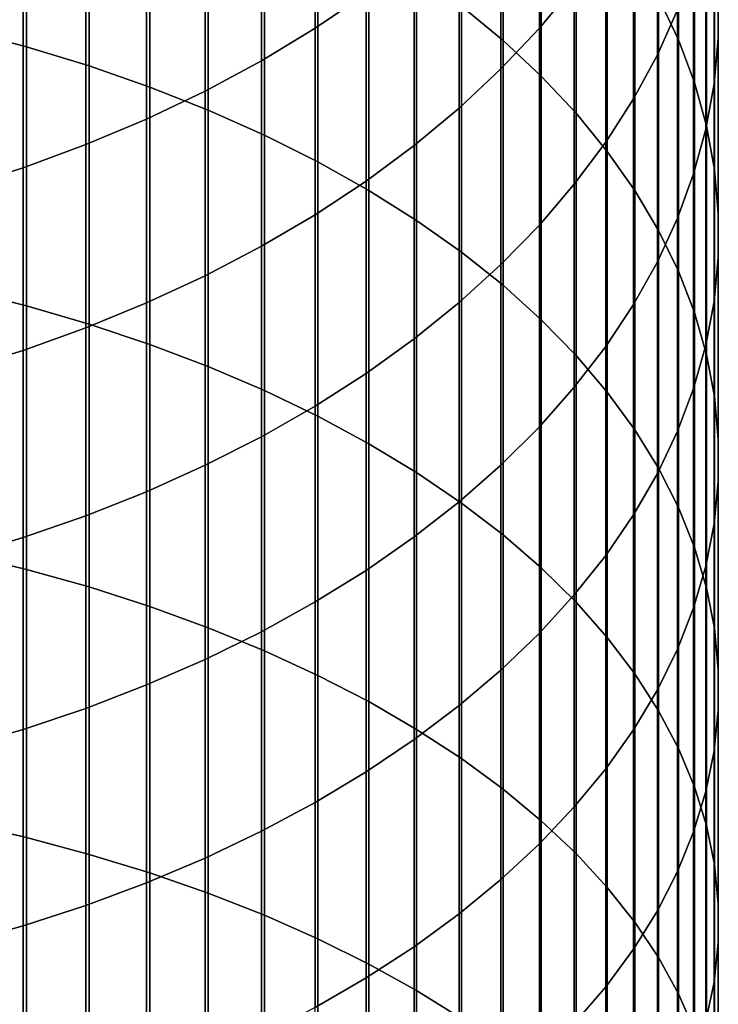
# Model space of a CAD drawing. Header units: metres. Extents: x -28 to 70, y -212 to 28.
# Tile 88 of 239: x 5 to 12, y -45 to -36. Entities that reach past the tile are written whole.
import ezdxf

# ---------------------------------------------------------------- set-up
doc = ezdxf.new("R2010")
doc.units = ezdxf.units.M
doc.layers.add('solid_10_261_102_XXX', color=7, linetype='CONTINUOUS')

msp = doc.modelspace()

# ---------------------------------------------------------------- linework, layer by layer
at = {"layer": 'solid_10_261_102_XXX'}
for points in [[(9.469481, -33.434189, 398.442444), (9.469481, -35.757359, 400.229279), (9.870549, -36.088516, 399.786316), (9.870549, -33.777321, 398.008698)], [(11.369547, -33.476963, 393.823853), (11.369547, -35.673962, 395.611267), (11.561213, -36.080803, 395.096985), (11.561213, -33.897697, 393.320892)], [(4.65555, -33.531868, 403.206024), (4.65555, -35.985119, 404.988434), (5.27688, -36.148914, 404.756378), (5.27688, -33.701942, 402.978546)], [(11.945621, -33.552147, 389.463074), (11.945621, -35.630005, 391.250031), (11.944586, -36.068344, 390.726044), (11.944586, -34.004639, 388.951233)], [(5.27688, -33.701942, 402.978546), (5.27688, -36.148914, 404.756378), (5.880963, -36.33292, 404.495697), (5.880963, -33.892998, 402.722992)], [(10.557803, -33.705002, 381.506775), (10.557803, -35.565475, 383.292542), (10.22066, -35.971043, 382.858276), (10.22066, -34.122276, 381.083771)], [(9.870549, -33.777321, 398.008698), (9.870549, -36.088516, 399.786316), (10.239358, -36.432854, 399.325745), (10.239358, -34.134113, 397.557709)], [(11.552008, -33.832184, 385.148438), (11.552008, -35.792084, 386.929352), (11.358356, -36.226013, 386.438507), (11.358356, -34.279362, 384.669617)], [(5.880963, -33.892998, 402.722992), (5.880963, -36.33292, 404.495697), (6.465825, -36.53653, 404.207245), (6.465825, -34.104408, 402.440216)], [(8.550674, -33.878094, 377.766449), (8.550674, -35.636337, 379.548859), (8.059649, -35.96991, 379.210724), (8.059649, -34.220776, 377.437531)], [(11.561213, -33.897697, 393.320892), (11.561213, -36.080803, 395.096985), (11.715095, -36.493774, 394.574982), (11.715095, -34.324772, 392.810364)], [(11.944586, -34.004639, 388.951233), (11.944586, -36.068344, 390.726044), (11.904513, -36.505928, 390.202942), (11.904513, -34.456348, 388.440277)], [(6.465825, -34.104408, 402.440216), (6.465825, -36.53653, 404.207245), (7.029555, -36.759079, 403.891968), (7.029555, -34.335487, 402.131134)], [(10.22066, -34.122276, 381.083771), (10.22066, -35.971043, 382.858276), (9.850112, -36.362793, 382.438812), (9.850112, -34.525337, 380.67514)], [(10.239358, -34.134113, 397.557709), (10.239358, -36.432854, 399.325745), (10.574701, -36.789253, 398.84903), (10.574701, -34.503399, 397.090912)], [(8.059649, -34.220776, 377.437531), (8.059649, -35.96991, 379.210724), (7.542284, -36.283226, 378.893097), (7.542284, -34.542652, 377.128571)], [(7.029555, -34.335487, 402.131134), (7.029555, -36.759079, 403.891968), (7.57031, -36.999844, 403.550873), (7.57031, -34.58548, 401.796753)], [(11.358356, -34.279362, 384.669617), (11.358356, -36.226013, 386.438507), (11.127584, -36.651905, 385.956757), (11.127584, -34.718254, 384.199677)], [(11.715095, -34.324772, 392.810364), (11.715095, -36.493774, 394.574982), (11.830687, -36.911526, 394.046906), (11.830687, -34.756794, 392.293915)], [(9.850112, -34.525337, 380.67514), (9.850112, -36.362793, 382.438812), (9.447371, -36.739449, 382.035522), (9.447371, -34.912872, 380.282288)], [(10.574701, -34.503399, 397.090912), (10.574701, -36.789253, 398.84903), (10.875484, -37.15654, 398.357758), (10.875484, -34.883968, 396.609833)], [(11.904513, -34.456348, 388.440277), (11.904513, -36.505928, 390.202942), (11.825533, -36.94133, 389.682434), (11.825533, -34.905804, 387.931885)], [(7.542284, -34.542652, 377.128571), (7.542284, -36.283226, 378.893097), (7.000267, -36.575272, 378.597015), (7.000267, -34.842674, 376.840607)], [(7.57031, -34.58548, 401.796753), (7.57031, -36.999844, 403.550873), (8.086323, -37.258038, 403.18512), (8.086323, -34.853569, 401.438171)], [(11.127584, -34.718254, 384.199677), (11.127584, -36.651905, 385.956757), (10.860441, -37.068367, 385.485687), (10.860441, -35.147427, 383.740143)], [(11.830687, -34.756794, 392.293915), (11.830687, -36.911526, 394.046906), (11.907613, -37.332691, 393.514526), (11.907613, -35.192345, 391.773224)], [(7.000267, -34.842674, 376.840607), (7.000267, -36.575272, 378.597015), (6.435371, -36.845085, 378.323486), (6.435371, -35.119862, 376.574554)], [(8.086323, -34.853569, 401.438171), (8.086323, -37.258038, 403.18512), (8.575907, -37.532814, 402.795837), (8.575907, -35.138874, 401.056549)], [(9.447371, -34.912872, 380.282288), (9.447371, -36.739449, 382.035522), (9.013752, -37.099781, 381.649689), (9.013752, -35.283607, 379.906464)], [(10.875484, -34.883968, 396.609833), (10.875484, -37.15654, 398.357758), (11.14072, -37.533524, 397.853516), (11.14072, -35.274582, 396.116089)], [(11.825533, -34.905804, 387.931885), (11.825533, -36.94133, 389.682434), (11.707903, -37.373123, 389.16626), (11.707903, -35.351532, 387.427704)], [(6.435371, -35.119862, 376.574554), (6.435371, -36.845085, 378.323486), (5.849443, -37.091789, 378.073395), (5.849443, -35.373306, 376.331268)], [(8.575907, -35.138874, 401.056549), (8.575907, -37.532814, 402.795837), (9.037462, -37.823273, 402.384369), (9.037462, -35.440464, 400.653137)], [(10.860441, -35.147427, 383.740143), (10.860441, -37.068367, 385.485687), (10.557803, -37.474037, 385.026794), (10.557803, -35.565475, 383.292542)], [(11.907613, -35.192345, 391.773224), (11.907613, -37.332691, 393.514526), (11.945621, -37.755898, 392.979584), (11.945621, -35.630005, 391.250031)], [(9.013752, -35.283607, 379.906464), (9.013752, -37.099781, 381.649689), (8.550674, -37.442612, 381.282593), (8.550674, -35.636337, 379.548859)], [(11.14072, -35.274582, 396.116089), (11.14072, -37.533524, 397.853516), (11.369547, -37.918964, 397.337982), (11.369547, -35.673962, 395.611267)], [(5.849443, -35.373306, 376.331268), (5.849443, -37.091789, 378.073395), (5.244397, -37.314579, 377.847565), (5.244397, -35.602177, 376.111603)], [(11.707903, -35.351532, 387.427704), (11.707903, -37.373123, 389.16626), (11.552008, -37.799896, 388.656097), (11.552008, -35.792084, 386.929352)], [(9.037462, -35.440464, 400.653137), (9.037462, -37.823273, 402.384369), (9.469481, -38.128468, 401.951996), (9.469481, -35.757359, 400.229279)], [(10.557803, -35.565475, 383.292542), (10.557803, -37.474037, 385.026794), (10.22066, -37.867588, 384.581635), (10.22066, -35.971043, 382.858276)], [(5.244397, -35.602177, 376.111603), (5.244397, -37.314579, 377.847565), (4.62221, -37.512718, 377.646698), (4.62221, -35.805733, 375.916229)], [(8.550674, -35.636337, 379.548859), (8.550674, -37.442612, 381.282593), (8.059649, -37.766823, 380.935455), (8.059649, -35.96991, 379.210724)], [(11.945621, -35.630005, 391.250031), (11.945621, -37.755898, 392.979584), (11.944586, -38.17976, 392.443817), (11.944586, -36.068344, 390.726044)], [(9.469481, -35.757359, 400.229279), (9.469481, -38.128468, 401.951996), (9.870549, -38.447403, 401.500153), (9.870549, -36.088516, 399.786316)], [(11.369547, -35.673962, 395.611267), (11.369547, -37.918964, 397.337982), (11.561213, -38.311604, 396.812775), (11.561213, -36.080803, 395.096985)], [(11.552008, -35.792084, 386.929352), (11.552008, -37.799896, 388.656097), (11.358356, -38.220257, 388.153564), (11.358356, -36.226013, 386.438507)], [(4.65555, -35.985119, 404.988434), (4.65555, -38.486141, 406.703125), (5.27688, -38.643536, 406.466705), (5.27688, -36.148914, 404.756378)], [(8.059649, -35.96991, 379.210724), (8.059649, -37.766823, 380.935455), (7.542284, -38.071346, 380.609406), (7.542284, -36.283226, 378.893097)], [(10.22066, -35.971043, 382.858276), (10.22066, -37.867588, 384.581635), (9.850112, -38.247734, 384.151611), (9.850112, -36.362793, 382.438812)], [(9.870549, -36.088516, 399.786316), (9.870549, -38.447403, 401.500153), (10.239358, -38.779034, 401.030334), (10.239358, -36.432854, 399.325745)], [(11.561213, -36.080803, 395.096985), (11.561213, -38.311604, 396.812775), (11.715095, -38.710163, 396.279694), (11.715095, -36.493774, 394.574982)], [(11.944586, -36.068344, 390.726044), (11.944586, -38.17976, 392.443817), (11.904513, -38.602894, 391.908936), (11.904513, -36.505928, 390.202942)], [(5.27688, -36.148914, 404.756378), (5.27688, -38.643536, 406.466705), (5.880963, -38.820351, 406.201111), (5.880963, -36.33292, 404.495697)], [(11.358356, -36.226013, 386.438507), (11.358356, -38.220257, 388.153564), (11.127584, -38.632832, 387.66037), (11.127584, -36.651905, 385.956757)], [(5.880963, -36.33292, 404.495697), (5.880963, -38.820351, 406.201111), (6.465825, -39.016006, 405.907196), (6.465825, -36.53653, 404.207245)], [(7.542284, -36.283226, 378.893097), (7.542284, -38.071346, 380.609406), (7.000267, -38.355198, 380.305481), (7.000267, -36.575272, 378.597015)], [(9.850112, -36.362793, 382.438812), (9.850112, -38.247734, 384.151611), (9.447371, -38.613235, 383.73819), (9.447371, -36.739449, 382.035522)], [(10.239358, -36.432854, 399.325745), (10.239358, -38.779034, 401.030334), (10.574701, -39.122276, 400.544098), (10.574701, -36.789253, 398.84903)], [(11.715095, -36.493774, 394.574982), (11.715095, -38.710163, 396.279694), (11.830687, -39.113335, 395.740417), (11.830687, -36.911526, 394.046906)], [(11.904513, -36.505928, 390.202942), (11.904513, -38.602894, 391.908936), (11.825533, -39.023914, 391.37674), (11.825533, -36.94133, 389.682434)], [(7.000267, -36.575272, 378.597015), (7.000267, -38.355198, 380.305481), (6.435371, -38.617439, 380.024689), (6.435371, -36.845085, 378.323486)], [(6.465825, -36.53653, 404.207245), (6.465825, -39.016006, 405.907196), (7.029555, -39.229862, 405.585968), (7.029555, -36.759079, 403.891968)], [(11.127584, -36.651905, 385.956757), (11.127584, -38.632832, 387.66037), (10.860441, -39.03627, 387.17807), (10.860441, -37.068367, 385.485687)], [(7.029555, -36.759079, 403.891968), (7.029555, -39.229862, 405.585968), (7.57031, -39.46122, 405.238434), (7.57031, -36.999844, 403.550873)], [(9.447371, -36.739449, 382.035522), (9.447371, -38.613235, 383.73819), (9.013752, -38.962894, 383.342651), (9.013752, -37.099781, 381.649689)], [(10.574701, -36.789253, 398.84903), (10.574701, -39.122276, 400.544098), (10.875484, -39.476009, 400.042969), (10.875484, -37.15654, 398.357758)], [(6.435371, -36.845085, 378.323486), (6.435371, -38.617439, 380.024689), (5.849443, -38.85722, 379.767944), (5.849443, -37.091789, 378.073395)], [(7.57031, -36.999844, 403.550873), (7.57031, -39.46122, 405.238434), (8.086323, -39.709328, 404.865723), (8.086323, -37.258038, 403.18512)], [(11.825533, -36.94133, 389.682434), (11.825533, -39.023914, 391.37674), (11.707903, -39.441448, 390.848969), (11.707903, -37.373123, 389.16626)], [(11.830687, -36.911526, 394.046906), (11.830687, -39.113335, 395.740417), (11.907613, -39.519802, 395.196716), (11.907613, -37.332691, 393.514526)], [(5.849443, -37.091789, 378.073395), (5.849443, -38.85722, 379.767944), (5.244397, -39.073757, 379.536072), (5.244397, -37.314579, 377.847565)], [(10.860441, -37.068367, 385.485687), (10.860441, -39.03627, 387.17807), (10.557803, -39.429253, 386.708282), (10.557803, -37.474037, 385.026794)], [(9.013752, -37.099781, 381.649689), (9.013752, -38.962894, 383.342651), (8.550674, -39.29557, 382.96637), (8.550674, -37.442612, 381.282593)], [(10.875484, -37.15654, 398.357758), (10.875484, -39.476009, 400.042969), (11.14072, -39.839077, 399.528595), (11.14072, -37.533524, 397.853516)], [(8.086323, -37.258038, 403.18512), (8.086323, -39.709328, 404.865723), (8.575907, -39.973366, 404.469116), (8.575907, -37.532814, 402.795837)], [(5.244397, -37.314579, 377.847565), (5.244397, -39.073757, 379.536072), (4.62221, -39.266338, 379.329865), (4.62221, -37.512718, 377.646698)], [(11.707903, -37.373123, 389.16626), (11.707903, -39.441448, 390.848969), (11.552008, -39.854126, 390.327332), (11.552008, -37.799896, 388.656097)], [(11.907613, -37.332691, 393.514526), (11.907613, -39.519802, 395.196716), (11.945621, -39.928238, 394.650421), (11.945621, -37.755898, 392.979584)], [(8.550674, -37.442612, 381.282593), (8.550674, -39.29557, 382.96637), (8.059649, -39.610176, 382.610474), (8.059649, -37.766823, 380.935455)], [(10.557803, -37.474037, 385.026794), (10.557803, -39.429253, 386.708282), (10.22066, -39.810497, 386.252533), (10.22066, -37.867588, 384.581635)], [(8.575907, -37.532814, 402.795837), (8.575907, -39.973366, 404.469116), (9.037462, -40.25248, 404.049835), (9.037462, -37.823273, 402.384369)], [(11.14072, -37.533524, 397.853516), (11.14072, -39.839077, 399.528595), (11.369547, -40.210293, 399.002716), (11.369547, -37.918964, 397.337982)], [(11.945621, -37.755898, 392.979584), (11.945621, -39.928238, 394.650421), (11.944586, -40.337311, 394.103241), (11.944586, -38.17976, 392.443817)], [(8.059649, -37.766823, 380.935455), (8.059649, -39.610176, 382.610474), (7.542284, -39.905682, 382.276215), (7.542284, -38.071346, 380.609406)], [(9.037462, -37.823273, 402.384369), (9.037462, -40.25248, 404.049835), (9.469481, -40.54575, 403.609283), (9.469481, -38.128468, 401.951996)], [(11.552008, -37.799896, 388.656097), (11.552008, -39.854126, 390.327332), (11.358356, -40.260605, 389.813507), (11.358356, -38.220257, 388.153564)], [(10.22066, -37.867588, 384.581635), (10.22066, -39.810497, 386.252533), (9.850112, -40.178757, 385.812317), (9.850112, -38.247734, 384.151611)], [(11.369547, -37.918964, 397.337982), (11.369547, -40.210293, 399.002716), (11.561213, -40.588444, 398.46701), (11.561213, -38.311604, 396.812775)], [(7.542284, -38.071346, 380.609406), (7.542284, -39.905682, 382.276215), (7.000267, -40.181122, 381.964661), (7.000267, -38.355198, 380.305481)], [(9.469481, -38.128468, 401.951996), (9.469481, -40.54575, 403.609283), (9.870549, -40.852226, 403.148926), (9.870549, -38.447403, 401.500153)], [(11.358356, -38.220257, 388.153564), (11.358356, -40.260605, 389.813507), (11.127584, -40.659554, 389.309235), (11.127584, -38.632832, 387.66037)], [(11.944586, -38.17976, 392.443817), (11.944586, -40.337311, 394.103241), (11.904513, -40.745674, 393.557037), (11.904513, -38.602894, 391.908936)], [(9.850112, -38.247734, 384.151611), (9.850112, -40.178757, 385.812317), (9.447371, -40.532829, 385.389038), (9.447371, -38.613235, 383.73819)], [(11.561213, -38.311604, 396.812775), (11.561213, -40.588444, 398.46701), (11.715095, -40.97229, 397.923218), (11.715095, -38.710163, 396.279694)], [(7.000267, -38.355198, 380.305481), (7.000267, -40.181122, 381.964661), (6.435371, -40.4356, 381.676788), (6.435371, -38.617439, 380.024689)], [(4.65555, -38.486141, 406.703125), (4.65555, -41.033066, 408.348907), (5.27688, -41.183945, 408.108246), (5.27688, -38.643536, 406.466705)], [(9.870549, -38.447403, 401.500153), (9.870549, -40.852226, 403.148926), (10.239358, -41.170898, 402.670227), (10.239358, -38.779034, 401.030334)], [(9.447371, -38.613235, 383.73819), (9.447371, -40.532829, 385.389038), (9.013752, -40.871555, 384.984131), (9.013752, -38.962894, 383.342651)], [(11.904513, -38.602894, 391.908936), (11.904513, -40.745674, 393.557037), (11.825533, -41.152, 393.01355), (11.825533, -39.023914, 391.37674)], [(5.27688, -38.643536, 406.466705), (5.27688, -41.183945, 408.108246), (5.880963, -41.353439, 407.837921), (5.880963, -38.820351, 406.201111)], [(6.435371, -38.617439, 380.024689), (6.435371, -40.4356, 381.676788), (5.849443, -40.668278, 381.413605), (5.849443, -38.85722, 379.767944)], [(11.127584, -38.632832, 387.66037), (11.127584, -40.659554, 389.309235), (10.860441, -41.049667, 388.816101), (10.860441, -39.03627, 387.17807)], [(10.239358, -38.779034, 401.030334), (10.239358, -41.170898, 402.670227), (10.574701, -41.500732, 402.174774), (10.574701, -39.122276, 400.544098)], [(11.715095, -38.710163, 396.279694), (11.715095, -40.97229, 397.923218), (11.830687, -41.36058, 397.373138), (11.830687, -39.113335, 395.740417)], [(5.849443, -38.85722, 379.767944), (5.849443, -40.668278, 381.413605), (5.244397, -40.878399, 381.175934), (5.244397, -39.073757, 379.536072)], [(5.880963, -38.820351, 406.201111), (5.880963, -41.353439, 407.837921), (6.465825, -41.540993, 407.538788), (6.465825, -39.016006, 405.907196)], [(9.013752, -38.962894, 383.342651), (9.013752, -40.871555, 384.984131), (8.550674, -41.193829, 384.598877), (8.550674, -39.29557, 382.96637)], [(5.244397, -39.073757, 379.536072), (5.244397, -40.878399, 381.175934), (4.62221, -41.065277, 380.964539), (4.62221, -39.266338, 379.329865)], [(6.465825, -39.016006, 405.907196), (6.465825, -41.540993, 407.538788), (7.029555, -41.745995, 407.211823), (7.029555, -39.229862, 405.585968)], [(10.860441, -39.03627, 387.17807), (10.860441, -41.049667, 388.816101), (10.557803, -41.429672, 388.335754), (10.557803, -39.429253, 386.708282)], [(11.825533, -39.023914, 391.37674), (11.825533, -41.152, 393.01355), (11.707903, -41.554962, 392.474548), (11.707903, -39.441448, 390.848969)], [(10.574701, -39.122276, 400.544098), (10.574701, -41.500732, 402.174774), (10.875484, -41.840645, 401.664154), (10.875484, -39.476009, 400.042969)], [(11.830687, -39.113335, 395.740417), (11.830687, -41.36058, 397.373138), (11.907613, -41.752048, 396.818542), (11.907613, -39.519802, 395.196716)], [(7.029555, -39.229862, 405.585968), (7.029555, -41.745995, 407.211823), (7.57031, -41.967773, 406.858093), (7.57031, -39.46122, 405.238434)], [(8.550674, -39.29557, 382.96637), (8.550674, -41.193829, 384.598877), (8.059649, -41.498596, 384.234528), (8.059649, -39.610176, 382.610474)], [(7.57031, -39.46122, 405.238434), (7.57031, -41.967773, 406.858093), (8.086323, -42.205605, 406.47876), (8.086323, -39.709328, 404.865723)], [(10.557803, -39.429253, 386.708282), (10.557803, -41.429672, 388.335754), (10.22066, -41.798325, 387.869751), (10.22066, -39.810497, 386.252533)], [(11.707903, -39.441448, 390.848969), (11.707903, -41.554962, 392.474548), (11.552008, -41.953239, 391.941833), (11.552008, -39.854126, 390.327332)], [(10.875484, -39.476009, 400.042969), (10.875484, -41.840645, 401.664154), (11.14072, -42.189529, 401.140106), (11.14072, -39.839077, 399.528595)], [(11.907613, -39.519802, 395.196716), (11.907613, -41.752048, 396.818542), (11.945621, -42.145409, 396.261292), (11.945621, -39.928238, 394.650421)], [(8.059649, -39.610176, 382.610474), (8.059649, -41.498596, 384.234528), (7.542284, -41.784863, 383.892334), (7.542284, -39.905682, 382.276215)], [(8.086323, -39.709328, 404.865723), (8.086323, -42.205605, 406.47876), (8.575907, -42.458714, 406.075073), (8.575907, -39.973366, 404.469116)], [(10.22066, -39.810497, 386.252533), (10.22066, -41.798325, 387.869751), (9.850112, -42.154423, 387.419647), (9.850112, -40.178757, 385.812317)], [(11.14072, -39.839077, 399.528595), (11.14072, -42.189529, 401.140106), (11.369547, -42.546238, 400.604248), (11.369547, -40.210293, 399.002716)], [(7.542284, -39.905682, 382.276215), (7.542284, -41.784863, 383.892334), (7.000267, -42.051689, 383.573334), (7.000267, -40.181122, 381.964661)], [(11.552008, -39.854126, 390.327332), (11.552008, -41.953239, 391.941833), (11.358356, -42.345531, 391.417114), (11.358356, -40.260605, 389.813507)], [(11.945621, -39.928238, 394.650421), (11.945621, -42.145409, 396.261292), (11.944586, -42.539379, 395.703156), (11.944586, -40.337311, 394.103241)], [(8.575907, -39.973366, 404.469116), (8.575907, -42.458714, 406.075073), (9.037462, -42.726269, 405.648346), (9.037462, -40.25248, 404.049835)], [(7.000267, -40.181122, 381.964661), (7.000267, -42.051689, 383.573334), (6.435371, -42.298206, 383.278656), (6.435371, -40.4356, 381.676788)], [(9.850112, -40.178757, 385.812317), (9.850112, -42.154423, 387.419647), (9.447371, -42.496799, 386.986847), (9.447371, -40.532829, 385.389038)], [(11.369547, -40.210293, 399.002716), (11.369547, -42.546238, 400.604248), (11.561213, -42.909615, 400.058411), (11.561213, -40.588444, 398.46701)], [(9.037462, -40.25248, 404.049835), (9.037462, -42.726269, 405.648346), (9.469481, -43.007401, 405.199951), (9.469481, -40.54575, 403.609283)], [(11.358356, -40.260605, 389.813507), (11.358356, -42.345531, 391.417114), (11.127584, -42.730556, 390.9021), (11.127584, -40.659554, 389.309235)], [(11.944586, -40.337311, 394.103241), (11.944586, -42.539379, 395.703156), (11.904513, -42.932674, 395.145996), (11.904513, -40.745674, 393.557037)], [(6.435371, -40.4356, 381.676788), (6.435371, -42.298206, 383.278656), (5.849443, -42.523609, 383.009186), (5.849443, -40.668278, 381.413605)], [(9.447371, -40.532829, 385.389038), (9.447371, -42.496799, 386.986847), (9.013752, -42.824341, 386.572815), (9.013752, -40.871555, 384.984131)], [(9.469481, -40.54575, 403.609283), (9.469481, -43.007401, 405.199951), (9.870549, -43.301186, 404.731384), (9.870549, -40.852226, 403.148926)], [(11.561213, -40.588444, 398.46701), (11.561213, -42.909615, 400.058411), (11.715095, -43.278465, 399.504333), (11.715095, -40.97229, 397.923218)], [(5.849443, -40.668278, 381.413605), (5.849443, -42.523609, 383.009186), (5.244397, -42.727161, 382.765869), (5.244397, -40.878399, 381.175934)], [(11.127584, -40.659554, 389.309235), (11.127584, -42.730556, 390.9021), (10.860441, -43.107056, 390.398529), (10.860441, -41.049667, 388.816101)], [(11.904513, -40.745674, 393.557037), (11.904513, -42.932674, 395.145996), (11.825533, -43.324005, 394.591583), (11.825533, -41.152, 393.01355)], [(5.244397, -40.878399, 381.175934), (5.244397, -42.727161, 382.765869), (4.62221, -42.908195, 382.549469), (4.62221, -41.065277, 380.964539)], [(9.013752, -40.871555, 384.984131), (9.013752, -42.824341, 386.572815), (8.550674, -43.135971, 386.178925), (8.550674, -41.193829, 384.598877)], [(9.870549, -40.852226, 403.148926), (9.870549, -43.301186, 404.731384), (10.239358, -43.606667, 404.244171), (10.239358, -41.170898, 402.670227)], [(11.715095, -40.97229, 397.923218), (11.715095, -43.278465, 399.504333), (11.830687, -43.651588, 398.943848), (11.830687, -41.36058, 397.373138)], [(4.65555, -41.033066, 408.348907), (4.65555, -43.623997, 409.924469), (5.27688, -43.768246, 409.67981), (5.27688, -41.183945, 408.108246)], [(10.860441, -41.049667, 388.816101), (10.860441, -43.107056, 390.398529), (10.557803, -43.473797, 389.907959), (10.557803, -41.429672, 388.335754)], [(10.239358, -41.170898, 402.670227), (10.239358, -43.606667, 404.244171), (10.574701, -43.92284, 403.739868), (10.574701, -41.500732, 402.174774)], [(11.825533, -41.152, 393.01355), (11.825533, -43.324005, 394.591583), (11.707903, -43.712093, 394.041809), (11.707903, -41.554962, 392.474548)], [(5.27688, -41.183945, 408.108246), (5.27688, -43.768246, 409.67981), (5.880963, -43.93029, 409.404938), (5.880963, -41.353439, 407.837921)], [(8.550674, -41.193829, 384.598877), (8.550674, -43.135971, 386.178925), (8.059649, -43.430672, 385.806396), (8.059649, -41.498596, 384.234528)], [(5.880963, -41.353439, 407.837921), (5.880963, -43.93029, 409.404938), (6.465825, -44.109604, 409.1008), (6.465825, -41.540993, 407.538788)], [(11.830687, -41.36058, 397.373138), (11.830687, -43.651588, 398.943848), (11.907613, -44.02776, 398.378784), (11.907613, -41.752048, 396.818542)], [(10.557803, -41.429672, 388.335754), (10.557803, -43.473797, 389.907959), (10.22066, -43.829586, 389.432068), (10.22066, -41.798325, 387.869751)], [(6.465825, -41.540993, 407.538788), (6.465825, -44.109604, 409.1008), (7.029555, -44.305599, 408.768341), (7.029555, -41.745995, 407.211823)], [(8.059649, -41.498596, 384.234528), (8.059649, -43.430672, 385.806396), (7.542284, -43.707481, 385.456482), (7.542284, -41.784863, 383.892334)], [(10.574701, -41.500732, 402.174774), (10.574701, -43.92284, 403.739868), (10.875484, -44.24868, 403.220184), (10.875484, -41.840645, 401.664154)], [(11.707903, -41.554962, 392.474548), (11.707903, -43.712093, 394.041809), (11.552008, -44.095669, 393.498383), (11.552008, -41.953239, 391.941833)], [(7.542284, -41.784863, 383.892334), (7.542284, -43.707481, 385.456482), (7.000267, -43.9655, 385.130341), (7.000267, -42.051689, 383.573334)], [(7.029555, -41.745995, 407.211823), (7.029555, -44.305599, 408.768341), (7.57031, -44.517632, 408.408691), (7.57031, -41.967773, 406.858093)], [(10.22066, -41.798325, 387.869751), (10.22066, -43.829586, 389.432068), (9.850112, -44.173256, 388.972382), (9.850112, -42.154423, 387.419647)], [(11.907613, -41.752048, 396.818542), (11.907613, -44.02776, 398.378784), (11.945621, -44.40575, 397.810974), (11.945621, -42.145409, 396.261292)], [(10.875484, -41.840645, 401.664154), (10.875484, -44.24868, 403.220184), (11.14072, -44.583118, 402.686768), (11.14072, -42.189529, 401.140106)], [(7.57031, -41.967773, 406.858093), (7.57031, -44.517632, 408.408691), (8.086323, -44.745014, 408.02301), (8.086323, -42.205605, 406.47876)], [(11.552008, -41.953239, 391.941833), (11.552008, -44.095669, 393.498383), (11.358356, -44.47348, 392.963165), (11.358356, -42.345531, 391.417114)], [(7.000267, -42.051689, 383.573334), (7.000267, -43.9655, 385.130341), (6.435371, -44.203876, 384.829041), (6.435371, -42.298206, 383.278656)], [(8.086323, -42.205605, 406.47876), (8.086323, -44.745014, 408.02301), (8.575907, -44.987003, 407.612549), (8.575907, -42.458714, 406.075073)], [(9.850112, -42.154423, 387.419647), (9.850112, -44.173256, 388.972382), (9.447371, -44.503685, 388.530426), (9.447371, -42.496799, 386.986847)], [(11.14072, -42.189529, 401.140106), (11.14072, -44.583118, 402.686768), (11.369547, -44.92506, 402.141388), (11.369547, -42.546238, 400.604248)], [(11.945621, -42.145409, 396.261292), (11.945621, -44.40575, 397.810974), (11.944586, -44.784332, 397.24231), (11.944586, -42.539379, 395.703156)], [(6.435371, -42.298206, 383.278656), (6.435371, -44.203876, 384.829041), (5.849443, -44.421833, 384.553528), (5.849443, -42.523609, 383.009186)], [(11.358356, -42.345531, 391.417114), (11.358356, -44.47348, 392.963165), (11.127584, -44.844296, 392.437836), (11.127584, -42.730556, 390.9021)], [(8.575907, -42.458714, 406.075073), (8.575907, -44.987003, 407.612549), (9.037462, -45.242802, 407.17868), (9.037462, -42.726269, 405.648346)], [(9.447371, -42.496799, 386.986847), (9.447371, -44.503685, 388.530426), (9.013752, -44.81979, 388.107605), (9.013752, -42.824341, 386.572815)], [(5.849443, -42.523609, 383.009186), (5.849443, -44.421833, 384.553528), (5.244397, -44.61866, 384.304718), (5.244397, -42.727161, 382.765869)], [(11.369547, -42.546238, 400.604248), (11.369547, -44.92506, 402.141388), (11.561213, -45.273392, 401.585815), (11.561213, -42.909615, 400.058411)], [(11.944586, -42.539379, 395.703156), (11.944586, -44.784332, 397.24231), (11.904513, -45.162258, 396.674591), (11.904513, -42.932674, 395.145996)], [(5.244397, -42.727161, 382.765869), (5.244397, -44.61866, 384.304718), (4.62221, -44.793716, 384.083435), (4.62221, -42.908195, 382.549469)], [(9.037462, -42.726269, 405.648346), (9.037462, -45.242802, 407.17868), (9.469481, -45.511578, 406.722778), (9.469481, -43.007401, 405.199951)], [(11.127584, -42.730556, 390.9021), (11.127584, -44.844296, 392.437836), (10.860441, -45.206898, 391.924133), (10.860441, -43.107056, 390.398529)], [(9.013752, -42.824341, 386.572815), (9.013752, -44.81979, 388.107605), (8.550674, -45.120544, 387.705322), (8.550674, -43.135971, 386.178925)], [(11.561213, -42.909615, 400.058411), (11.561213, -45.273392, 401.585815), (11.715095, -45.626968, 401.021881), (11.715095, -43.278465, 399.504333)], [(11.904513, -42.932674, 395.145996), (11.904513, -45.162258, 396.674591), (11.825533, -45.5383, 396.109741), (11.825533, -43.324005, 394.591583)], [(9.469481, -43.007401, 405.199951), (9.469481, -45.511578, 406.722778), (9.870549, -45.792454, 406.246368), (9.870549, -43.301186, 404.731384)], [(8.550674, -43.135971, 386.178925), (8.550674, -45.120544, 387.705322), (8.059649, -45.404961, 387.32489), (8.059649, -43.430672, 385.806396)], [(10.860441, -43.107056, 390.398529), (10.860441, -45.206898, 391.924133), (10.557803, -45.560104, 391.423767), (10.557803, -43.473797, 389.907959)], [(9.870549, -43.301186, 404.731384), (9.870549, -45.792454, 406.246368), (10.239358, -46.084515, 405.750977), (10.239358, -43.606667, 404.244171)], [(11.825533, -43.324005, 394.591583), (11.825533, -45.5383, 396.109741), (11.707903, -45.911224, 395.54953), (11.707903, -43.712093, 394.041809)], [(11.715095, -43.278465, 399.504333), (11.715095, -45.626968, 401.021881), (11.830687, -45.984642, 400.451416), (11.830687, -43.651588, 398.943848)], [(8.059649, -43.430672, 385.806396), (8.059649, -45.404961, 387.32489), (7.542284, -45.672112, 386.96756), (7.542284, -43.707481, 385.456482)], [(10.557803, -43.473797, 389.907959), (10.557803, -45.560104, 391.423767), (10.22066, -45.90276, 390.938324), (10.22066, -43.829586, 389.432068)], [(4.65555, -43.623997, 409.924469), (4.65555, -46.256992, 411.428711), (5.27688, -46.394505, 411.180176), (5.27688, -43.768246, 409.67981)], [(10.239358, -43.606667, 404.244171), (10.239358, -46.084515, 405.750977), (10.574701, -46.386795, 405.238251), (10.574701, -43.92284, 403.739868)], [(7.542284, -43.707481, 385.456482), (7.542284, -45.672112, 386.96756), (7.000267, -45.921124, 386.634491), (7.000267, -43.9655, 385.130341)], [(11.707903, -43.712093, 394.041809), (11.707903, -45.911224, 395.54953), (11.552008, -46.279816, 394.99585), (11.552008, -44.095669, 393.498383)], [(11.830687, -43.651588, 398.943848), (11.830687, -45.984642, 400.451416), (11.907613, -46.345238, 399.876282), (11.907613, -44.02776, 398.378784)], [(5.27688, -43.768246, 409.67981), (5.27688, -46.394505, 411.180176), (5.880963, -46.548985, 410.901001), (5.880963, -43.93029, 409.404938)], [(10.22066, -43.829586, 389.432068), (10.22066, -45.90276, 390.938324), (9.850112, -46.233746, 390.469421), (9.850112, -44.173256, 388.972382)], [(10.574701, -43.92284, 403.739868), (10.574701, -46.386795, 405.238251), (10.875484, -46.698318, 404.709839), (10.875484, -44.24868, 403.220184)], [(5.880963, -43.93029, 409.404938), (5.880963, -46.548985, 410.901001), (6.465825, -46.719921, 410.592072), (6.465825, -44.109604, 409.1008)], [(7.000267, -43.9655, 385.130341), (7.000267, -45.921124, 386.634491), (6.435371, -46.15118, 386.326782), (6.435371, -44.203876, 384.829041)], [(6.465825, -44.109604, 409.1008), (6.465825, -46.719921, 410.592072), (7.029555, -46.906761, 410.254395), (7.029555, -44.305599, 408.768341)], [(11.552008, -44.095669, 393.498383), (11.552008, -46.279816, 394.99585), (11.358356, -46.642868, 394.4505), (11.358356, -44.47348, 392.963165)], [(11.907613, -44.02776, 398.378784), (11.907613, -46.345238, 399.876282), (11.945621, -46.707581, 399.29837), (11.945621, -44.40575, 397.810974)], [(6.435371, -44.203876, 384.829041), (6.435371, -46.15118, 386.326782), (5.849443, -46.36153, 386.04541), (5.849443, -44.421833, 384.553528)], [(9.850112, -44.173256, 388.972382), (9.850112, -46.233746, 390.469421), (9.447371, -46.551979, 390.018585), (9.447371, -44.503685, 388.530426)], [(7.029555, -44.305599, 408.768341), (7.029555, -46.906761, 410.254395), (7.57031, -47.108894, 409.889069), (7.57031, -44.517632, 408.408691)], [(10.875484, -44.24868, 403.220184), (10.875484, -46.698318, 404.709839), (11.14072, -47.018063, 404.16748), (11.14072, -44.583118, 402.686768)], [(5.849443, -44.421833, 384.553528), (5.849443, -46.36153, 386.04541), (5.244397, -46.551491, 385.791321), (5.244397, -44.61866, 384.304718)], [(11.358356, -44.47348, 392.963165), (11.358356, -46.642868, 394.4505), (11.127584, -46.999195, 393.915253), (11.127584, -44.844296, 392.437836)], [(11.945621, -44.40575, 397.810974), (11.945621, -46.707581, 399.29837), (11.944586, -47.070484, 398.719574), (11.944586, -44.784332, 397.24231)], [(7.57031, -44.517632, 408.408691), (7.57031, -47.108894, 409.889069), (8.086323, -47.325657, 409.497314), (8.086323, -44.745014, 408.02301)], [(9.447371, -44.503685, 388.530426), (9.447371, -46.551979, 390.018585), (9.013752, -46.856419, 389.587311), (9.013752, -44.81979, 388.107605)], [(11.14072, -44.583118, 402.686768), (11.14072, -47.018063, 404.16748), (11.369547, -47.344978, 403.612976), (11.369547, -44.92506, 402.141388)], [(5.244397, -44.61866, 384.304718), (5.244397, -46.551491, 385.791321), (4.62221, -46.720436, 385.565338), (4.62221, -44.793716, 384.083435)], [(8.086323, -44.745014, 408.02301), (8.086323, -47.325657, 409.497314), (8.575907, -47.556343, 409.080414), (8.575907, -44.987003, 407.612549)], [(9.013752, -44.81979, 388.107605), (9.013752, -46.856419, 389.587311), (8.550674, -47.146072, 389.176941), (8.550674, -45.120544, 387.705322)], [(11.127584, -44.844296, 392.437836), (11.127584, -46.999195, 393.915253), (10.860441, -47.34763, 393.391846), (10.860441, -45.206898, 391.924133)], [(11.944586, -44.784332, 397.24231), (11.944586, -47.070484, 398.719574), (11.904513, -47.432766, 398.141754), (11.904513, -45.162258, 396.674591)], [(11.369547, -44.92506, 402.141388), (11.369547, -47.344978, 403.612976), (11.561213, -47.678005, 403.048096), (11.561213, -45.273392, 401.585815)], [(8.575907, -44.987003, 407.612549), (8.575907, -47.556343, 409.080414), (9.037462, -47.800194, 408.639709), (9.037462, -45.242802, 407.17868)], [(8.550674, -45.120544, 387.705322), (8.550674, -47.146072, 389.176941), (8.059649, -47.419994, 388.78891), (8.059649, -45.404961, 387.32489)], [(9.037462, -45.242802, 407.17868), (9.037462, -47.800194, 408.639709), (9.469481, -48.056419, 408.176636), (9.469481, -45.511578, 406.722778)], [(10.860441, -45.206898, 391.924133), (10.860441, -47.34763, 393.391846), (10.557803, -47.687038, 392.881989), (10.557803, -45.560104, 391.423767)], [(11.904513, -45.162258, 396.674591), (11.904513, -47.432766, 398.141754), (11.825533, -47.793236, 397.566803), (11.825533, -45.5383, 396.109741)], [(11.561213, -45.273392, 401.585815), (11.561213, -47.678005, 403.048096), (11.715095, -48.016048, 402.474731), (11.715095, -45.626968, 401.021881)]]:
    msp.add_3dface(points, dxfattribs=at)

doc.saveas('drawing.dxf')
